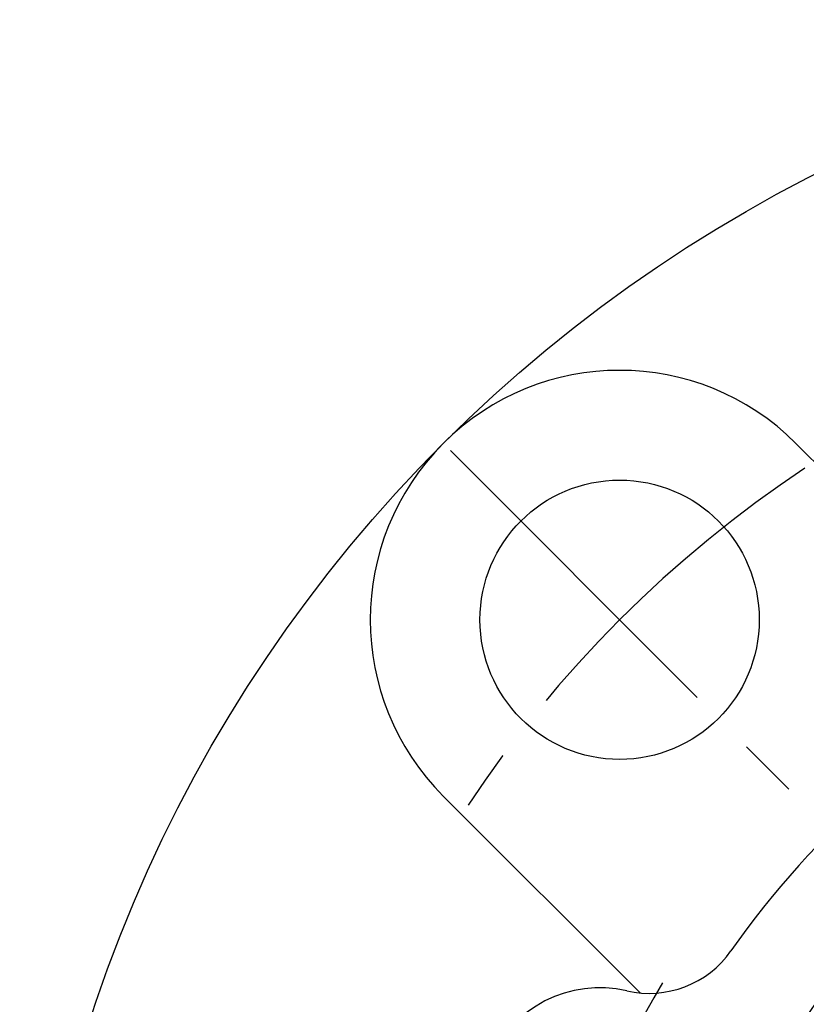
# Model space of a CAD drawing. Extents: x -78 to 174, y -78 to 174.
# Tile 2 of 9: x -72 to -33, y 23 to 72. Entities that reach past the tile are written whole.
import ezdxf

# ---------------------------------------------------------------- set-up
doc = ezdxf.new("R2010")
doc.units = 0
doc.header["$LTSCALE"] = 14
doc.linetypes.add('CENTER', pattern=[2, 1.25, -0.25, 0.25, -0.25])
doc.layers.get('0').update_dxf_attribs({"linetype": 'CONTINUOUS'})
doc.layers.add('CENTER', color=1, linetype='CENTER')

msp = doc.modelspace()

# ---------------------------------------------------------------- linework, layer by layer
for p, q in [((-33.588, 51.265), (-23.198, 40.876)), ((-51.265, 33.588), (-41.402, 23.724))]:
    msp.add_line(p, q)
for centre, radius in [((0, 0), 72.5), ((-42.426, 42.426), 7), ((0, 0), 40)]:
    msp.add_circle(centre, radius)
for centre, radius, start, end in [((-42.426, 42.426), 12.5, 45, 225), ((0, 0), 45, 35.0333, 144.9667), ((-40.941, 28.703), 5, 256.963, 324.9667), ((-43.422, 17.986), 6, 76.963, 238.037)]:
    msp.add_arc(centre, radius, start, end)
at = {"layer": 'CENTER'}
msp.add_line((-50.912, 50.912), (-33.941, 33.941), dxfattribs=at)
for radius, start, end in [(60, 123.52166, 146.47834), (47, 148.9587, 166.0413)]:
    msp.add_arc((0, 0), radius, start, end, dxfattribs=at)

doc.saveas('drawing.dxf')
